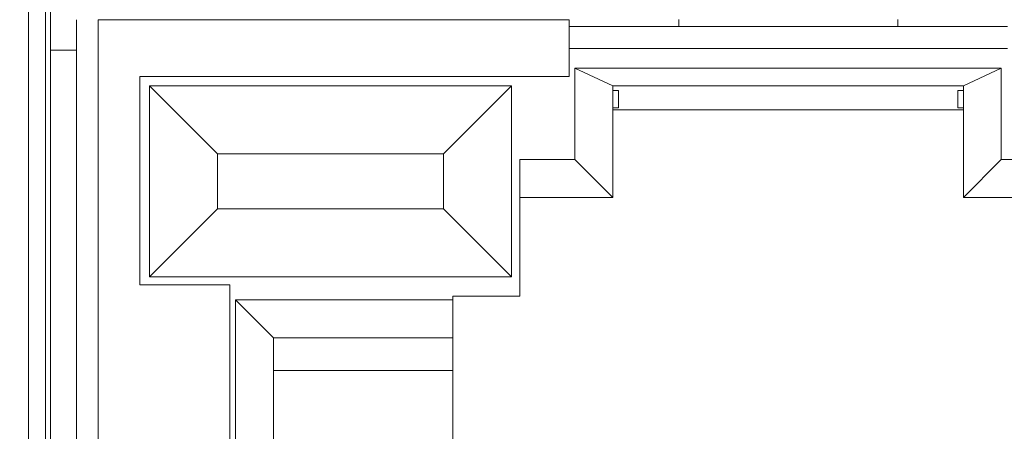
# Model space of a CAD drawing. Header units: centimetres. Extents: x -21 to 21, y -29.7 to 29.7.
# Tile 65 of 75: x 1.413 to 1.983, y 5.459 to 5.697. Entities that reach past the tile are written whole.
import ezdxf

# ---------------------------------------------------------------- set-up
doc = ezdxf.new("R2010")
doc.units = ezdxf.units.CM
doc.header["$MEASUREMENT"] = 0
doc.layers.add('06___PRT_ALL_SURFS', color=7, linetype='Continuous')

msp = doc.modelspace()

# ---------------------------------------------------------------- linework, layer by layer
at = {"layer": '06___PRT_ALL_SURFS', "color": 8, "lineweight": 5}
msp.add_open_spline([(-21.0058, -29.70447), (-21.0058, -29.70447), (20.9942, -29.70447), (20.9942, -29.70447), (20.9942, -29.70447), (20.9942, 29.69554), (20.9942, 29.69554), (20.9942, 29.69554), (-21.0058, 29.69554), (-21.0058, 29.69554), (-21.0058, 29.69554), (-21.0058, -29.70447), (-21.0058, -29.70447)], degree=3, knots=[0, 0, 0, 0, 0.25, 0.25, 0.25, 0.5, 0.5, 0.5, 0.75, 0.75, 0.75, 1, 1, 1, 1], dxfattribs=at)
at = {"layer": '06___PRT_ALL_SURFS', "lineweight": 5}
for points in [[(1.41775, 5.04554), (1.41775, 5.04554), (1.41754, 5.72036), (1.41754, 5.72036)], [(1.42774, 5.04537), (1.42774, 5.04537), (1.42754, 5.72019), (1.42754, 5.72019)], [(1.4304, 5.71519), (1.4304, 5.71519), (1.4304, 5.04604), (1.4304, 5.04604)], [(1.4454, 5.03605), (1.4454, 5.03605), (1.4454, 5.69735), (1.4454, 5.69735)], [(1.73115, 5.69743), (1.73115, 5.69743), (1.4581, 5.69743), (1.4581, 5.69743)], [(1.4581, 5.69743), (1.4581, 5.69743), (1.4581, 5.06375), (1.4581, 5.06375)], [(1.73115, 5.66446), (1.73115, 5.66446), (1.73115, 5.69745), (1.73115, 5.69745)], [(1.73115, 5.69348), (1.73115, 5.69348), (1.98515, 5.69348), (1.98515, 5.69348)], [(1.79465, 5.69348), (1.79465, 5.69348), (1.79465, 5.69748), (1.79465, 5.69748)], [(1.92165, 5.69748), (1.92165, 5.69748), (1.92165, 5.69348), (1.92165, 5.69348)], [(1.98515, 5.68078), (1.98515, 5.68078), (1.73115, 5.68078), (1.73115, 5.68078)], [(1.4454, 5.67983), (1.4454, 5.67983), (1.4304, 5.67983), (1.4304, 5.67983)], [(1.98164, 5.66935), (1.98164, 5.66935), (1.73445, 5.66935), (1.73445, 5.66935)], [(1.73445, 5.66935), (1.73445, 5.66935), (1.75645, 5.65914), (1.75645, 5.65914)], [(1.73445, 5.66935), (1.73445, 5.66935), (1.73445, 5.61641), (1.73445, 5.61641)], [(1.98164, 5.66935), (1.98164, 5.66935), (1.95965, 5.65914), (1.95965, 5.65914)], [(1.98164, 5.61641), (1.98164, 5.61641), (1.98164, 5.66935), (1.98164, 5.66935)], [(1.73115, 5.66446), (1.73115, 5.66446), (1.48223, 5.66446), (1.48223, 5.66446)], [(1.48223, 5.66446), (1.48223, 5.66446), (1.48223, 5.54381), (1.48223, 5.54381)], [(1.48777, 5.65914), (1.48777, 5.65914), (1.6976, 5.65914), (1.6976, 5.65914)], [(1.48777, 5.5485), (1.48777, 5.5485), (1.48777, 5.65914), (1.48777, 5.65914)], [(1.52715, 5.61976), (1.52715, 5.61976), (1.48777, 5.65914), (1.48777, 5.65914)], [(1.65822, 5.61976), (1.65822, 5.61976), (1.6976, 5.65914), (1.6976, 5.65914)], [(1.6976, 5.65914), (1.6976, 5.65914), (1.6976, 5.5485), (1.6976, 5.5485)], [(1.75645, 5.65914), (1.75645, 5.65914), (1.95965, 5.65914), (1.95965, 5.65914)], [(1.75645, 5.65914), (1.75645, 5.65914), (1.75645, 5.59442), (1.75645, 5.59442)], [(1.95965, 5.59442), (1.95965, 5.59442), (1.95965, 5.65914), (1.95965, 5.65914)], [(1.75962, 5.6565), (1.75962, 5.6565), (1.75645, 5.6565), (1.75645, 5.6565)], [(1.75962, 5.6565), (1.75962, 5.6565), (1.75962, 5.6464), (1.75962, 5.6464)], [(1.95647, 5.6565), (1.95647, 5.6565), (1.95965, 5.6565), (1.95965, 5.6565)], [(1.95647, 5.6464), (1.95647, 5.6464), (1.95647, 5.6565), (1.95647, 5.6565)], [(1.75645, 5.6464), (1.75645, 5.6464), (1.75962, 5.6464), (1.75962, 5.6464)], [(1.95965, 5.6464), (1.95965, 5.6464), (1.95647, 5.6464), (1.95647, 5.6464)], [(1.95965, 5.64522), (1.95965, 5.64522), (1.75645, 5.64522), (1.75645, 5.64522)], [(1.65822, 5.61976), (1.65822, 5.61976), (1.52715, 5.61976), (1.52715, 5.61976)], [(1.52715, 5.61976), (1.52715, 5.61976), (1.52715, 5.58788), (1.52715, 5.58788)], [(1.65822, 5.58788), (1.65822, 5.58788), (1.65822, 5.61976), (1.65822, 5.61976)], [(1.73445, 5.61641), (1.73445, 5.61641), (1.70247, 5.61641), (1.70247, 5.61641)], [(1.70247, 5.53727), (1.70247, 5.53727), (1.70247, 5.61641), (1.70247, 5.61641)], [(1.73445, 5.61641), (1.73445, 5.61641), (1.75645, 5.59442), (1.75645, 5.59442)], [(1.95965, 5.59442), (1.95965, 5.59442), (1.98164, 5.61641), (1.98164, 5.61641)], [(2.01362, 5.61641), (2.01362, 5.61641), (1.98164, 5.61641), (1.98164, 5.61641)], [(1.70247, 5.59442), (1.70247, 5.59442), (1.75645, 5.59442), (1.75645, 5.59442)], [(2.01362, 5.59442), (2.01362, 5.59442), (1.95965, 5.59442), (1.95965, 5.59442)], [(1.52715, 5.58788), (1.52715, 5.58788), (1.48777, 5.5485), (1.48777, 5.5485)], [(1.52715, 5.58788), (1.52715, 5.58788), (1.65822, 5.58788), (1.65822, 5.58788)], [(1.65822, 5.58788), (1.65822, 5.58788), (1.6976, 5.5485), (1.6976, 5.5485)], [(1.48223, 5.54381), (1.48223, 5.54381), (1.5343, 5.54381), (1.5343, 5.54381)], [(1.6976, 5.5485), (1.6976, 5.5485), (1.48777, 5.5485), (1.48777, 5.5485)], [(1.5343, 5.54381), (1.5343, 5.54381), (1.5343, 5.3876), (1.5343, 5.3876)], [(1.66374, 5.53514), (1.66374, 5.53514), (1.5376, 5.53514), (1.5376, 5.53514)], [(1.5376, 5.53514), (1.5376, 5.53514), (1.5376, 5.40646), (1.5376, 5.40646)], [(1.5376, 5.53514), (1.5376, 5.53514), (1.5596, 5.51314), (1.5596, 5.51314)], [(1.70247, 5.53727), (1.70247, 5.53727), (1.66374, 5.53727), (1.66374, 5.53727)], [(1.66374, 5.45345), (1.66374, 5.45345), (1.66374, 5.53727), (1.66374, 5.53727)], [(1.66374, 5.51314), (1.66374, 5.51314), (1.5596, 5.51314), (1.5596, 5.51314)], [(1.5596, 5.3876), (1.5596, 5.3876), (1.5596, 5.51314), (1.5596, 5.51314)], [(1.66374, 5.49409), (1.66374, 5.49409), (1.5596, 5.49409), (1.5596, 5.49409)]]:
    msp.add_open_spline(points, degree=3, dxfattribs=at)

doc.saveas('drawing.dxf')
